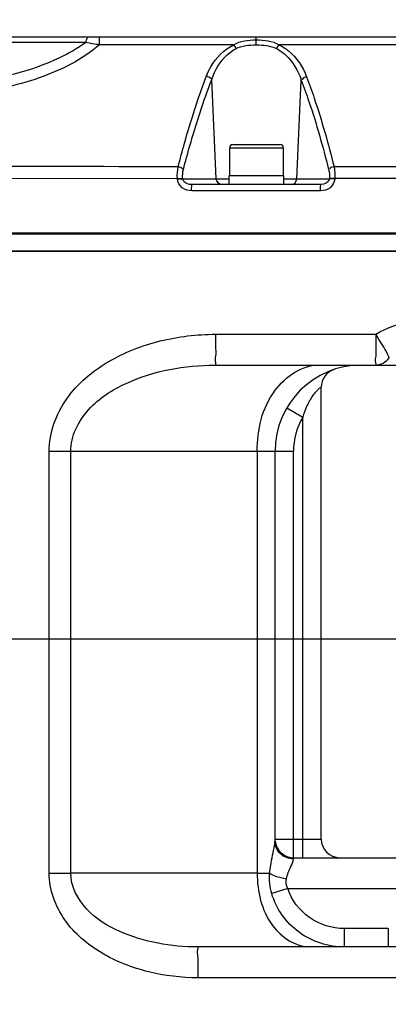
# Model space of a CAD drawing. Header units: millimetres. Extents: x 0 to 11890, y 0 to 8410.
# Tile 71 of 116: x 7626 to 7686, y 1703 to 1863. Entities that reach past the tile are written whole.
import ezdxf

# ---------------------------------------------------------------- set-up
doc = ezdxf.new("R2010")
doc.units = ezdxf.units.MM
doc.header["$LTSCALE"] = 653.95
doc.layers.get('0').update_dxf_attribs({"linetype": 'CONTINUOUS'})
for name, color, linetype in [('304102000094DXF_CONTINUOUS_LINE', 7, 'CONTINUOUS'), ('304102000129DXF_CONTINUOUS_LINE', 7, 'CONTINUOUS'), ('304105000066DXF_CONTINUOUS_LINE', 7, 'CONTINUOUS'), ('304106000105DXF_CONTINUOUS_LINE', 7, 'CONTINUOUS'), ('501023000065DXF_CONTINUOUS_LINE', 7, 'CONTINUOUS'), ('JISHUZIL_DXF_DIMENSION', 7, 'CONTINUOUS')]:
    doc.layers.add(name, color=color, linetype=linetype)
doc.styles.get("Standard").update_dxf_attribs({"font": 'txt', "width": 0.7})
doc.dimstyles.new('DIMSTYLE_10', dxfattribs={"dimtxt": 80, "dimasz": 70, "dimexe": 1.5, "dimexo": 0, "dimtad": 1, "dimdec": 1, "dimdsep": 46, "dimtxsty": 'Standard', "dimblk": '_FILLED', "dimblk1": '_FILLED', "dimblk2": '_FILLED', "dimcen": 0.09, "dimclrt": 5, "dimazin": 2, "dimtp": 2, "dimtm": 2, "dimtfac": 1, "dimtdec": 1, "dimtofl": 0, "dimtmove": 0, "dimatfit": 3, "dimldrblk": '_FILLED', "dimfxl": 0, "dimtolj": 1, "dimarcsym": 0})
doc.dimstyles.new('DIMSTYLE_6', dxfattribs={"dimtxt": 80, "dimasz": 70, "dimexe": 1.5, "dimexo": 0, "dimgap": 4, "dimtad": 0, "dimtih": 1, "dimtoh": 1, "dimdec": 1, "dimdsep": 46, "dimtxsty": 'Standard', "dimblk": '_FILLED', "dimblk1": '_FILLED', "dimblk2": '_FILLED', "dimcen": 0.09, "dimclrt": 5, "dimazin": 2, "dimtp": 0.5, "dimtm": 0.5, "dimtfac": 1, "dimtdec": 65535, "dimtofl": 0, "dimtmove": 0, "dimatfit": 3, "dimldrblk": '_FILLED', "dimfxl": 0, "dimtolj": 1, "dimarcsym": 0})

# ---------------------------------------------------------------- blocks, each defined once
blk = doc.blocks.new('*D11')
at = {"layer": 'JISHUZIL_DXF_DIMENSION', "color": 2, "linetype": 'Continuous', "transparency": 16777216}
blk.add_line((7782.55, 1762.67), (7249.91, 1762.67), dxfattribs=at)
for start, end in [(93.89526, 167), (0, 72.88208)]:
    blk.add_arc((6653.95, 1762.67), 610.96, start, end, dxfattribs=at)
for points in [[(6068.67, 1970.11), (6058.65, 1900.11), (6087.87, 1964.5)], [(7250.91, 1831.99), (7264.91, 1762.67), (7270.88, 1833.13)]]:
    blk.add_solid(points, dxfattribs=at)
blk = doc.blocks.new('_FILLED')
at = {"color": 0, "linetype": 'ByBlock'}
blk.add_solid([(0, 0), (-1, 0.1429), (-1, -0.1429)], dxfattribs=at)
blk = doc.blocks.new('*D12')
at = {"layer": 'JISHUZIL_DXF_DIMENSION', "color": 2, "linetype": 'Continuous', "transparency": 16777216}
blk.add_line((7782.55, 1762.67), (7249.91, 1762.67), dxfattribs=at)
for start, end in [(287.11792, 360), (193, 266.10474)]:
    blk.add_arc((6653.95, 1762.67), 610.96, start, end, dxfattribs=at)
for points in [[(7270.88, 1692.22), (7264.91, 1762.67), (7250.91, 1693.36)], [(6087.87, 1560.85), (6058.65, 1625.24), (6068.67, 1555.24)]]:
    blk.add_solid(points, dxfattribs=at)
blk = doc.blocks.new('*D19')
at = {"layer": 'JISHUZIL_DXF_DIMENSION', "color": 2, "linetype": 'Continuous', "transparency": 16777216}
for p, q in [((6653.95, 1762.67), (9053.97, 2394.2)), ((8589.72, 2272.04), (6653.95, 1762.67)), ((8589.72, 2272.04), (8589.72, 2272.04))]:
    blk.add_line(p, q, dxfattribs=at)
at = {"layer": 'JISHUZIL_DXF_DIMENSION', "color": 2, "linetype": 'Continuous', "transparency": 16777216, "xscale": 70, "yscale": 70, "zscale": 70, "rotation": 194.7409975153}
blk.add_blockref('_FILLED', (8589.72, 2272.04), dxfattribs=at)

msp = doc.modelspace()

# ---------------------------------------------------------------- linework, layer by layer
at = {"layer": '304102000094DXF_CONTINUOUS_LINE', "color": 7, "linetype": 'Continuous'}
for p, q in [((7429.096, 1825.673), (7806.681, 1825.673)), ((7658.238, 1807.173), (7787.885, 1807.173)), ((7675.447, 1730.173), (7675.447, 1803.601)), ((7667.947, 1729.84), (7667.947, 1793.173)), ((7670.947, 1727.173), (7691.24, 1727.173)), ((7712.402, 1712.673), (7655.392, 1712.673))]:
    msp.add_line(p, q, dxfattribs=at)
at = {"layer": '304102000094DXF_CONTINUOUS_LINE', "color": 9, "linetype": 'Continuous'}
for p, q in [((7658.299, 1812.173), (7684.31, 1812.173)), ((7669.856, 1800.231), (7672.447, 1798.718)), ((7672.447, 1727.173), (7672.447, 1798.718)), ((7631.264, 1793.173), (7634.765, 1793.173)), ((7631.264, 1724.673), (7631.264, 1793.173)), ((7634.765, 1793.172), (7665.055, 1793.173)), ((7634.765, 1724.673), (7634.765, 1793.172)), ((7665.055, 1793.173), (7670.947, 1793.173)), ((7665.055, 1793.173), (7665.055, 1724.673)), ((7670.947, 1726.965), (7670.947, 1793.173)), ((7667.947, 1730.173), (7675.447, 1730.173)), ((7631.264, 1724.673), (7634.765, 1724.673)), ((7665.055, 1724.673), (7634.765, 1724.673)), ((7665.055, 1724.673), (7667.073, 1724.673)), ((7670.017, 1722.173), (7667.412, 1721.34)), ((7670.017, 1722.173), (7687.548, 1722.173)), ((7686.34, 1715.673), (7679.192, 1715.673)), ((7679.192, 1715.673), (7679.192, 1712.673)), ((7686.34, 1715.673), (7686.34, 1712.673)), ((7712.475, 1707.673), (7655.451, 1707.673))]:
    msp.add_line(p, q, dxfattribs=at)
at = {"layer": '304102000094DXF_CONTINUOUS_LINE', "color": 7, "linetype": 'Continuous'}
for centre, radius, start, end in [((7681.947, 1793.173), 14, 90, 180), ((7678.447, 1803.601), 3, 108.55246, 180.00108), ((7678.447, 1730.173), 3, 180, 270), ((7670.947, 1730.173), 3, 186.28663, 270)]:
    msp.add_arc(centre, radius, start, end, dxfattribs=at)
at = {"layer": '304102000094DXF_CONTINUOUS_LINE', "color": 9, "linetype": 'Continuous'}
msp.add_arc((7681.947, 1793.173), 11, 149.72736, 180, dxfattribs=at)
for points in [[(7684.31, 1812.173), (7687.853, 1814.225), (7692.127, 1815.173), (7696.221, 1815.173)], [(7684.244, 1807.173), (7685.09, 1807.173), (7685.955, 1807.683), (7686.503, 1808.327)], [(7667.412, 1721.34), (7667.096, 1722.411), (7666.98, 1723.56), (7667.073, 1724.673)], [(7670.017, 1722.173), (7669.777, 1722.64), (7669.691, 1723.224), (7669.811, 1723.736)]]:
    msp.add_open_spline(points, degree=3, dxfattribs=at)
for points, knots in [([(7631.264, 1793.173), (7631.265, 1796.162), (7633.508, 1802.231), (7640.643, 1808.135), (7649.19, 1811.467), (7655.271, 1812.173), (7658.299, 1812.173)], [0, 0, 0, 0, 0.2479504, 0.4980058, 0.748862, 1, 1, 1, 1]), ([(7658.299, 1812.173), (7658.299, 1811.535), (7658.262, 1810.395), (7658.371, 1808.719), (7658.118, 1807.96), (7658.366, 1807.173), (7658.239, 1807.173)], [0, 0, 0, 0, 0.382615, 0.7069897, 0.9237574, 1, 1, 1, 1]), ([(7684.31, 1812.173), (7684.31, 1811.535), (7684.273, 1810.395), (7684.38, 1808.719), (7684.128, 1807.96), (7684.371, 1807.173), (7684.244, 1807.173)], [0, 0, 0, 0, 0.3826312, 0.7069235, 0.9237172, 1, 1, 1, 1]), ([(7684.31, 1812.173), (7684.526, 1811.778), (7685.26, 1810.499), (7686.09, 1809.266), (7686.503, 1808.327)], [0, 0, 0, 0, 0.304918, 1, 1, 1, 1]), ([(7634.765, 1793.172), (7634.766, 1795.625), (7637.254, 1800.505), (7643.638, 1804.492), (7650.791, 1806.718), (7655.762, 1807.173), (7658.238, 1807.173)], [0, 0, 0, 0, 0.2481355, 0.4987683, 0.7494212, 1, 1, 1, 1]), ([(7665.055, 1793.173), (7665.055, 1796.613), (7666.382, 1803.024), (7672.293, 1807.173), (7675.007, 1807.173)], [0, 0, 0, 0, 0.5588981, 1, 1, 1, 1]), ([(7675.447, 1803.601), (7675.457, 1803.543), (7675.138, 1803.478), (7674.907, 1803.128), (7674.374, 1802.664), (7673.729, 1801.757), (7673.016, 1800.443), (7672.617, 1799.301), (7672.447, 1798.718)], [0, 0, 0, 0, 0.0301571, 0.1134548, 0.2363409, 0.3802158, 0.6875962, 1, 1, 1, 1]), ([(7667.073, 1724.673), (7667.122, 1725.104), (7667.328, 1726.611), (7667.686, 1728.091), (7667.87, 1729.162)], [0, 0, 0, 0, 0.285322, 1, 1, 1, 1]), ([(7667.87, 1729.162), (7667.892, 1729.288), (7667.926, 1729.512), (7667.947, 1729.74), (7667.947, 1729.84)], [0, 0, 0, 0, 0.5606664, 1, 1, 1, 1]), ([(7670.947, 1726.965), (7670.186, 1726.965), (7668.618, 1727.548), (7667.947, 1729.101), (7667.947, 1729.84)], [0, 0, 0, 0, 0.5075237, 1, 1, 1, 1]), ([(7669.811, 1723.736), (7669.973, 1724.424), (7670.327, 1725.493), (7670.948, 1726.531), (7670.947, 1726.965)], [0, 0, 0, 0, 0.6201749, 1, 1, 1, 1]), ([(7655.451, 1707.673), (7652.742, 1707.673), (7647.302, 1708.305), (7639.655, 1711.286), (7633.272, 1716.569), (7631.264, 1721.998), (7631.264, 1724.673)], [0, 0, 0, 0, 0.2511305, 0.5019825, 0.7520359, 1, 1, 1, 1]), ([(7655.392, 1712.673), (7653.234, 1712.673), (7648.904, 1713.055), (7642.655, 1714.938), (7637.035, 1718.3), (7634.765, 1722.533), (7634.765, 1724.673)], [0, 0, 0, 0, 0.2504121, 0.5009625, 0.7516749, 1, 1, 1, 1]), ([(7665.055, 1724.673), (7665.055, 1721.725), (7666.193, 1716.229), (7671.259, 1712.673), (7673.586, 1712.673)], [0, 0, 0, 0, 0.5588981, 1, 1, 1, 1]), ([(7669.811, 1723.735), (7669.523, 1723.774), (7668.581, 1723.953), (7667.583, 1724.224), (7667.074, 1724.673)], [0, 0, 0, 0, 0.2995979, 1, 1, 1, 1]), ([(7679.192, 1715.673), (7677.222, 1715.673), (7673.202, 1716.92), (7670.616, 1720.3), (7670.017, 1722.173)], [0, 0, 0, 0, 0.5004906, 1, 1, 1, 1]), ([(7679.192, 1712.673), (7676.622, 1712.673), (7671.349, 1714.337), (7668.14, 1718.879), (7667.412, 1721.34)], [0, 0, 0, 0, 0.5003109, 1, 1, 1, 1]), ([(7655.451, 1707.673), (7655.451, 1708.311), (7655.414, 1709.451), (7655.524, 1711.127), (7655.27, 1711.886), (7655.519, 1712.673), (7655.392, 1712.673)], [0, 0, 0, 0, 0.3826165, 0.7069923, 0.9237602, 1, 1, 1, 1])]:
    msp.add_open_spline(points, degree=3, knots=knots, dxfattribs=at)
at = {"layer": '304102000129DXF_CONTINUOUS_LINE', "color": 7, "linetype": 'Continuous'}
for p, q in [((7539.601, 1860.473), (7756.872, 1860.473)), ((7675.342, 1836.473), (7654.404, 1836.473)), ((7429.094, 1828.473), (7806.681, 1828.473))]:
    msp.add_line(p, q, dxfattribs=at)
at = {"layer": '304102000129DXF_CONTINUOUS_LINE', "color": 9, "linetype": 'Continuous'}
for p, q in [((7637.216, 1859.537), (7553.342, 1859.537)), ((7661.2, 1859.182), (7639.435, 1859.154)), ((7661.2, 1859.176), (7639.435, 1859.16)), ((7658.409, 1837.421), (7657.676, 1853.562)), ((7671.485, 1837.421), (7672.212, 1853.434)), ((7757.323, 1839.329), (7677.526, 1839.372)), ((7652.089, 1837.445), (7575.249, 1837.378)), ((7652.089, 1837.445), (7652.942, 1837.497)), ((7652.094, 1837.368), (7652.089, 1837.445)), ((7652.094, 1837.368), (7652.947, 1837.421)), ((7652.947, 1837.421), (7652.942, 1837.497)), ((7652.947, 1837.421), (7660.497, 1837.421)), ((7669.397, 1837.421), (7676.767, 1837.421)), ((7677.644, 1837.368), (7676.766, 1837.421)), ((7676.772, 1837.519), (7676.767, 1837.421)), ((7677.65, 1837.466), (7676.772, 1837.519)), ((7677.65, 1837.466), (7677.644, 1837.368)), ((7757.312, 1837.53), (7677.65, 1837.466)), ((7675.355, 1835.473), (7654.415, 1835.473))]:
    msp.add_line(p, q, dxfattribs=at)
for centre, radius, start, end in [((7620.501, 1859.464), 44.389, 359.72199, 0.66459), ((7605.529, 1666.672), 195.451, 80.01004, 80.67002)]:
    msp.add_arc(centre, radius, start, end, dxfattribs=at)
for points, knots in [([(7637.216, 1859.537), (7637.25, 1859.672), (7637.348, 1859.99), (7637.534, 1860.473), (7637.762, 1860.473)], [0, 0, 0, 0, 0.3791696, 1, 1, 1, 1]), ([(7639.434, 1859.16), (7639.433, 1859.483), (7639.488, 1859.956), (7639.388, 1860.289), (7639.449, 1860.473), (7639.42, 1860.473)], [0, 0, 0, 0, 0.7387874, 0.9338846, 1, 1, 1, 1]), ([(7664.888, 1859.979), (7664.886, 1860.102), (7664.829, 1860.205), (7664.917, 1860.473), (7664.876, 1860.473)], [0, 0, 0, 0, 0.7458243, 1, 1, 1, 1]), ([(7637.216, 1859.537), (7635.875, 1858.598), (7629.891, 1855.225), (7623.002, 1853.53), (7617.796, 1853.272)], [0, 0, 0, 0, 0.2389773, 1, 1, 1, 1]), ([(7639.435, 1859.16), (7636.589, 1856.763), (7629.554, 1853.199), (7621.913, 1851.693), (7617.942, 1851.497)], [0, 0, 0, 0, 0.4833943, 1, 1, 1, 1]), ([(7656.815, 1854.12), (7657.01, 1854.632), (7657.945, 1856.685), (7659.664, 1858.422), (7661.2, 1859.176)], [0, 0, 0, 0, 0.2424046, 1, 1, 1, 1]), ([(7657.676, 1853.562), (7658.184, 1855.057), (7659.316, 1857.033), (7661.085, 1858.284), (7661.583, 1858.552)], [0, 0, 0, 0, 0.7361514, 1, 1, 1, 1]), ([(7668.203, 1858.557), (7668.716, 1858.283), (7670.538, 1857.006), (7671.698, 1854.971), (7672.212, 1853.434)], [0, 0, 0, 0, 0.2639937, 1, 1, 1, 1]), ([(7668.583, 1859.181), (7669.142, 1858.91), (7671.127, 1857.661), (7672.483, 1855.585), (7673.082, 1853.989)], [0, 0, 0, 0, 0.2671006, 1, 1, 1, 1]), ([(7652.217, 1839.386), (7652.55, 1840.667), (7653.894, 1845.634), (7655.455, 1850.548), (7656.815, 1854.12)], [0, 0, 0, 0, 0.257185, 1, 1, 1, 1]), ([(7653.073, 1838.953), (7653.405, 1840.224), (7654.749, 1845.15), (7656.312, 1850.022), (7657.676, 1853.562)], [0, 0, 0, 0, 0.2571538, 1, 1, 1, 1]), ([(7672.212, 1853.434), (7672.645, 1852.292), (7674.341, 1847.532), (7675.719, 1842.663), (7676.65, 1838.948)], [0, 0, 0, 0, 0.2418357, 1, 1, 1, 1]), ([(7673.082, 1853.989), (7673.514, 1852.836), (7675.209, 1848.031), (7676.591, 1843.12), (7677.526, 1839.372)], [0, 0, 0, 0, 0.2417946, 1, 1, 1, 1]), ([(7654.415, 1835.473), (7653.876, 1835.473), (7652.762, 1835.785), (7652.126, 1836.836), (7652.094, 1837.368)], [0, 0, 0, 0, 0.5030383, 1, 1, 1, 1]), ([(7654.404, 1836.473), (7653.95, 1836.473), (7653.252, 1836.67), (7652.959, 1837.26), (7652.947, 1837.421)], [0, 0, 0, 0, 0.7375357, 1, 1, 1, 1]), ([(7677.644, 1837.368), (7677.612, 1836.841), (7676.996, 1835.793), (7675.89, 1835.473), (7675.355, 1835.473)], [0, 0, 0, 0, 0.4969877, 1, 1, 1, 1]), ([(7654.415, 1835.473), (7654.415, 1835.709), (7654.303, 1835.924), (7654.501, 1836.473), (7654.404, 1836.473)], [0, 0, 0, 0, 0.7071174, 1, 1, 1, 1]), ([(7675.355, 1835.473), (7675.355, 1835.709), (7675.243, 1835.924), (7675.44, 1836.473), (7675.342, 1836.473)], [0, 0, 0, 0, 0.7071024, 1, 1, 1, 1])]:
    msp.add_open_spline(points, degree=3, knots=knots, dxfattribs=at)
for points in [[(7661.2, 1859.176), (7662.257, 1859.857), (7663.63, 1859.979), (7664.888, 1859.979)], [(7664.888, 1859.979), (7666.148, 1859.979), (7667.52, 1859.858), (7668.583, 1859.181)], [(7661.2, 1859.176), (7661.362, 1858.994), (7661.487, 1858.777), (7661.583, 1858.552)], [(7661.583, 1858.552), (7662.569, 1859.085), (7663.77, 1859.155), (7664.891, 1859.155)], [(7664.891, 1859.155), (7666.013, 1859.155), (7667.213, 1859.084), (7668.203, 1858.557)], [(7668.583, 1859.181), (7668.422, 1858.998), (7668.299, 1858.781), (7668.203, 1858.557)], [(7729.25, 1859.228), (7709.028, 1859.212), (7688.805, 1859.196), (7668.583, 1859.181)], [(7656.815, 1854.12), (7657.084, 1854.054), (7657.577, 1853.894), (7657.487, 1853.632)], [(7673.082, 1853.989), (7672.811, 1853.925), (7672.313, 1853.767), (7672.403, 1853.504)], [(7652.217, 1839.386), (7626.51, 1839.4), (7600.803, 1839.414), (7575.096, 1839.427)], [(7652.089, 1837.445), (7652.059, 1838.093), (7652.093, 1838.749), (7652.217, 1839.386)], [(7652.217, 1839.386), (7652.47, 1839.334), (7652.972, 1839.248), (7652.889, 1839.004)], [(7652.942, 1837.497), (7652.912, 1837.983), (7652.949, 1838.482), (7653.073, 1838.953)], [(7676.65, 1838.948), (7676.767, 1838.484), (7676.801, 1837.996), (7676.772, 1837.519)], [(7677.526, 1839.372), (7677.27, 1839.324), (7676.754, 1839.246), (7676.838, 1838.999)], [(7677.526, 1839.372), (7677.645, 1838.747), (7677.679, 1838.102), (7677.65, 1837.466)], [(7659.273, 1836.473), (7658.846, 1836.473), (7658.428, 1836.993), (7658.409, 1837.421)], [(7670.62, 1836.473), (7671.048, 1836.473), (7671.466, 1836.993), (7671.485, 1837.421)], [(7676.767, 1837.421), (7676.723, 1836.852), (7675.912, 1836.473), (7675.342, 1836.473)]]:
    msp.add_open_spline(points, degree=3, dxfattribs=at)
at = {"layer": '304105000066DXF_CONTINUOUS_LINE', "color": 7, "linetype": 'Continuous'}
for p, q in [((7660.497, 1837.973), (7669.397, 1837.973)), ((7660.497, 1836.473), (7660.497, 1837.973)), ((7669.397, 1836.473), (7669.397, 1837.973))]:
    msp.add_line(p, q, dxfattribs=at)
at = {"layer": '304106000105DXF_CONTINUOUS_LINE', "color": 7, "linetype": 'Continuous'}
for p, q in [((7429.094, 1828.673), (7806.681, 1828.673)), ((7806.681, 1825.673), (7429.094, 1825.673))]:
    msp.add_line(p, q, dxfattribs=at)
at = {"layer": '501023000065DXF_CONTINUOUS_LINE', "color": 9, "linetype": 'Continuous'}
msp.add_line((7660.587, 1842.473), (7669.307, 1842.473), dxfattribs=at)
at = {"layer": '501023000065DXF_CONTINUOUS_LINE', "color": 7, "linetype": 'Continuous'}
for p, q in [((7660.587, 1837.973), (7660.587, 1842.473)), ((7661.087, 1842.973), (7668.807, 1842.973)), ((7669.307, 1837.973), (7669.307, 1842.473))]:
    msp.add_line(p, q, dxfattribs=at)
for centre, start, end in [((7661.087, 1842.473), 90, 180), ((7668.807, 1842.473), 0, 90)]:
    msp.add_arc(centre, 0.5, start, end, dxfattribs=at)

# ---------------------------------------------------------------- dimensions: what is measured, and where the dimension line sits
at = {"layer": 'JISHUZIL_DXF_DIMENSION', "color": 2, "linetype": 'Continuous'}
dim = msp.add_radius_dim(center=(6653.947, 1762.673), mpoint=(8589.722, 2272.042), text='R<>', dimstyle='DIMSTYLE_10', override={"dimpost": '<>'}, dxfattribs=at)
dim.commit()
dim.dimension.update_dxf_attribs({"geometry": '*D19', "text_midpoint": (8669.787, 2313.791), "dimtype": 164})
for base, line1, line2, picture, middle in [((6723.11, 2369.705), ((7776.437, 1762.673), (7782.547, 1762.673)), ((6064.6, 1898.735), (6058.647, 1900.109)), '*D11', (6612.443, 2329.705)), ((6723.11, 1155.641), ((6064.6, 1626.611), (6058.647, 1625.237)), ((7776.437, 1762.673), (7782.547, 1762.673)), '*D12', (6612.443, 1115.641))]:
    dim = msp.add_angular_dim_2l(base=base, line1=line1, line2=line2, dimstyle='DIMSTYLE_6', dxfattribs=at)
    dim.commit()
    dim.dimension.update_dxf_attribs({"geometry": picture, "text_midpoint": middle, "dimtype": 162})

doc.saveas('drawing.dxf')
